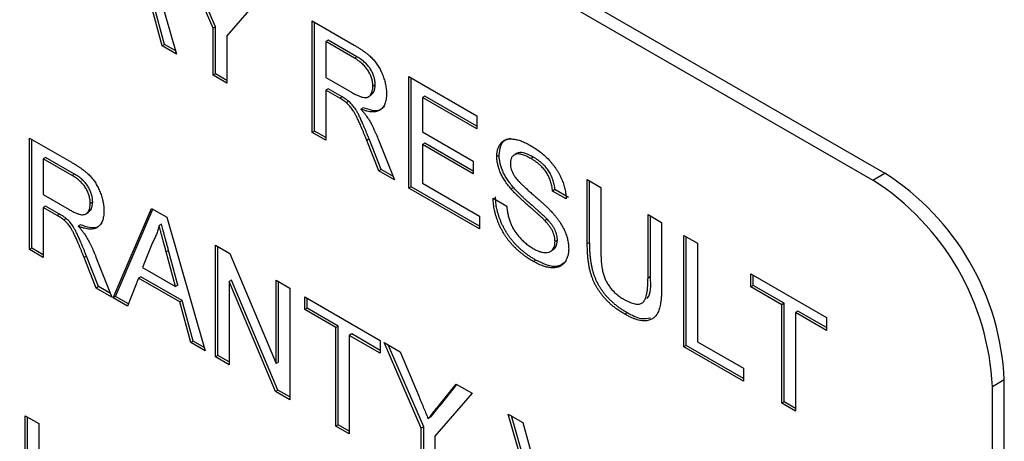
# Model space of a CAD drawing. Header units: millimetres. Extents: x 61 to 414, y 33 to 258.
# Tile 24 of 42: x 352 to 359, y 186 to 189. Entities that reach past the tile are written whole.
import ezdxf

# ---------------------------------------------------------------- set-up
doc = ezdxf.new("R2010")
doc.units = ezdxf.units.MM

msp = doc.modelspace()

# ---------------------------------------------------------------- linework, layer by layer
at = {"color": 7, "linetype": 'Continuous', "lineweight": 25}
for p, q in [((346.7437, 194.6859), (358.4181, 187.9465)), ((346.6539, 194.6341), (358.3283, 187.8946)), ((352.8083, 189.846), (353.0968, 188.8407)), ((353.3708, 189.0379), (353.0914, 189.6827)), ((353.3887, 189.0483), (353.1213, 189.6654)), ((353.7526, 189.3009), (353.4732, 188.9788)), ((352.9879, 188.9035), (352.9053, 189.2094)), ((353.0059, 188.9139), (352.9232, 189.2197)), ((353.3887, 189.0483), (353.3708, 189.0379)), ((353.3887, 188.6929), (353.3887, 189.0483)), ((354.1148, 189.0918), (354.43, 188.9099)), ((354.1148, 188.253), (354.1148, 189.0918)), ((354.1328, 188.2633), (354.1328, 189.0815)), ((353.3708, 188.6825), (353.3708, 189.0379)), ((353.4732, 188.9788), (353.4732, 188.6234)), ((353.0059, 188.9139), (352.9879, 188.9035)), ((353.0968, 188.8407), (352.9879, 188.9035)), ((353.0896, 188.8655), (353.0059, 188.9139)), ((354.2352, 188.9463), (354.2173, 188.9359)), ((354.4338, 188.8109), (354.2173, 188.9359)), ((354.2173, 188.9359), (354.2173, 188.667)), ((354.4517, 188.8213), (354.2352, 188.9463)), ((354.4517, 188.8213), (354.4338, 188.8109)), ((353.3887, 188.6929), (353.3708, 188.6825)), ((353.4732, 188.6234), (353.3708, 188.6825)), ((353.4732, 188.6441), (353.3887, 188.6929)), ((354.8412, 188.6725), (355.3535, 188.3768)), ((354.8412, 187.8336), (354.8412, 188.6725)), ((354.2173, 188.667), (354.4118, 188.5547)), ((354.5891, 188.6101), (354.5712, 188.5997)), ((354.8592, 187.844), (354.8592, 188.6621)), ((354.2352, 188.5806), (354.2173, 188.5703)), ((354.2173, 188.5703), (354.2173, 188.1938)), ((354.3222, 188.5097), (354.2173, 188.5703)), ((354.3401, 188.5201), (354.2352, 188.5806)), ((354.5358, 188.5198), (354.5583, 188.5328)), ((354.9616, 188.5269), (354.9437, 188.5165)), ((355.3535, 188.3007), (354.9616, 188.5269)), ((354.3401, 188.5201), (354.3222, 188.5097)), ((354.3906, 188.487), (354.3727, 188.4767)), ((354.9437, 188.5165), (354.9437, 188.2584)), ((355.3535, 188.28), (354.9437, 188.5165)), ((354.4989, 188.4392), (354.4809, 188.4288)), ((355.3535, 188.3768), (355.3535, 188.28)), ((354.1328, 188.2633), (354.1148, 188.253)), ((354.2173, 188.1938), (354.1148, 188.253)), ((354.2173, 188.2146), (354.1328, 188.2633)), ((354.9437, 188.2584), (355.3255, 188.038)), ((351.9914, 188.2106), (352.3066, 188.0286)), ((351.9914, 187.3717), (351.9914, 188.2106)), ((352.0094, 187.3821), (352.0094, 188.2002)), ((354.5431, 188.2036), (354.5252, 188.1932)), ((354.6157, 187.9638), (354.5252, 188.1932)), ((354.6336, 187.9742), (354.5431, 188.2036)), ((354.6139, 188.1964), (354.7331, 187.896)), ((354.9616, 188.172), (354.9437, 188.1616)), ((354.9437, 188.1616), (354.9437, 187.8713)), ((355.3255, 187.9412), (354.9437, 188.1616)), ((355.3255, 187.9619), (354.9616, 188.172)), ((355.5204, 188.0822), (355.5025, 188.0718)), ((355.6554, 188.0962), (355.633, 188.0832)), ((352.1118, 188.065), (352.0938, 188.0546)), ((352.3104, 187.9296), (352.0938, 188.0546)), ((352.0938, 188.0546), (352.0938, 187.7858)), ((352.3283, 187.94), (352.1118, 188.065)), ((355.3255, 188.038), (355.3255, 187.9412)), ((355.7767, 188.0671), (355.7587, 188.0568)), ((352.3283, 187.94), (352.3104, 187.9296)), ((354.6336, 187.9742), (354.6157, 187.9638)), ((354.7331, 187.896), (354.6157, 187.9638)), ((354.7224, 187.9229), (354.6336, 187.9742)), ((358.3283, 187.8946), (358.4181, 187.9465)), ((354.9437, 187.8713), (355.3721, 187.624)), ((356.1823, 187.8983), (356.2848, 187.8391)), ((356.1823, 187.4157), (356.1823, 187.8983)), ((356.2003, 187.426), (356.2003, 187.8879)), ((352.0938, 187.7858), (352.2884, 187.6735)), ((354.8592, 187.844), (354.8412, 187.8336)), ((355.3721, 187.5272), (354.8412, 187.8336)), ((355.3721, 187.5479), (354.8592, 187.844)), ((355.6277, 187.8389), (355.6097, 187.8286)), ((355.9395, 187.8226), (355.9216, 187.8122)), ((356.024, 187.7531), (355.9216, 187.8122)), ((356.042, 187.7634), (355.9395, 187.8226)), ((356.2848, 187.8391), (356.2848, 187.3621)), ((352.4657, 187.7288), (352.4477, 187.7184)), ((355.4745, 187.7584), (355.577, 187.6993)), ((352.1118, 187.6994), (352.0938, 187.689)), ((352.0938, 187.689), (352.0938, 187.3126)), ((352.1988, 187.6284), (352.0938, 187.689)), ((352.2167, 187.6388), (352.1118, 187.6994)), ((352.2167, 187.6388), (352.1988, 187.6284)), ((352.4124, 187.6386), (352.4349, 187.6515)), ((352.6186, 187.0096), (352.9071, 187.6819)), ((352.6365, 187.02), (352.918, 187.6757)), ((352.9071, 187.6819), (353.0225, 187.6153)), ((356.6387, 187.6348), (356.7411, 187.5757)), ((356.6387, 187.1578), (356.6387, 187.6348)), ((352.2672, 187.6058), (352.2493, 187.5954)), ((352.9826, 187.5623), (352.9646, 187.5519)), ((353.0225, 187.6153), (353.311, 186.6099)), ((355.3721, 187.624), (355.3721, 187.5272)), ((355.8807, 187.5999), (355.8628, 187.5896)), ((356.6566, 187.1681), (356.6566, 187.6245)), ((356.7411, 187.5757), (356.7411, 187.0931)), ((352.3755, 187.5579), (352.3575, 187.5475)), ((352.915, 187.4257), (352.8406, 187.2364)), ((355.9582, 187.442), (355.9402, 187.4316)), ((356.2003, 187.426), (356.1823, 187.4157)), ((356.9088, 187.4789), (357.0112, 187.4198)), ((356.9088, 186.6401), (356.9088, 187.4789)), ((356.9267, 186.6504), (356.9267, 187.4685)), ((357.0112, 187.4198), (357.0112, 186.6777)), ((352.0094, 187.3821), (351.9914, 187.3717)), ((352.0938, 187.3126), (351.9914, 187.3717)), ((352.0938, 187.3333), (352.0094, 187.3821)), ((353.036, 187.3648), (353.018, 187.3544)), ((353.0888, 187.0931), (353.018, 187.3544)), ((353.1067, 187.1035), (353.036, 187.3648)), ((353.3884, 187.4041), (353.4966, 187.3416)), ((353.3884, 186.5653), (353.3884, 187.4041)), ((353.4063, 186.5756), (353.4063, 187.3937)), ((353.4966, 187.3416), (353.8447, 186.5147)), ((355.904, 187.3563), (355.9265, 187.3692)), ((352.4197, 187.3223), (352.4018, 187.3119)), ((352.4923, 187.0826), (352.4018, 187.3119)), ((352.5102, 187.0929), (352.4197, 187.3223)), ((352.4905, 187.3151), (352.6097, 187.0148)), ((355.7968, 187.292), (355.7788, 187.2816)), ((352.8406, 187.2364), (353.0888, 187.0931)), ((352.8099, 187.1573), (352.7271, 186.947)), ((352.8279, 187.1677), (352.8099, 187.1573)), ((353.1195, 186.9786), (352.8099, 187.1573)), ((353.1374, 186.989), (352.8279, 187.1677)), ((353.5088, 187.1424), (353.4908, 187.1321)), ((353.4908, 187.1321), (353.4908, 186.5061)), ((353.8389, 186.3052), (353.4908, 187.1321)), ((353.8569, 186.3155), (353.5088, 187.1424)), ((353.8447, 187.1407), (353.9472, 187.0815)), ((353.8447, 186.5147), (353.8447, 187.1407)), ((353.8627, 186.5251), (353.8627, 187.1303)), ((356.6566, 187.1681), (356.6387, 187.1578)), ((357.4117, 187.1886), (357.9798, 186.8606)), ((357.4117, 187.0918), (357.4117, 187.1886)), ((357.4296, 187.1022), (357.4296, 187.1782)), ((352.5102, 187.0929), (352.4923, 187.0826)), ((352.6097, 187.0148), (352.4923, 187.0826)), ((352.599, 187.0417), (352.5102, 187.0929)), ((353.1067, 187.1035), (353.0888, 187.0931)), ((353.9472, 187.0815), (353.9472, 186.2427)), ((357.4296, 187.1022), (357.4117, 187.0918)), ((357.6445, 186.9574), (357.4117, 187.0918)), ((357.6625, 186.9678), (357.4296, 187.1022)), ((352.6365, 187.02), (352.6186, 187.0096)), ((352.7271, 186.947), (352.6186, 187.0096)), ((352.7338, 186.9639), (352.6365, 187.02)), ((353.1374, 186.989), (353.1195, 186.9786)), ((353.2021, 186.6728), (353.1195, 186.9786)), ((353.2201, 186.6832), (353.1374, 186.989)), ((354.0589, 187.017), (354.627, 186.689)), ((354.0589, 186.9202), (354.0589, 187.017)), ((354.0769, 186.9306), (354.0769, 187.0066)), ((357.6625, 186.9678), (357.6445, 186.9574)), ((357.6625, 186.2257), (357.6625, 186.9678)), ((354.0769, 186.9306), (354.0589, 186.9202)), ((354.2918, 186.7858), (354.0589, 186.9202)), ((354.3097, 186.7962), (354.0769, 186.9306)), ((356.4814, 186.8967), (356.4635, 186.8864)), ((357.6445, 186.2153), (357.6445, 186.9574)), ((357.7649, 186.9086), (357.747, 186.8982)), ((357.747, 186.8982), (357.747, 186.1562)), ((357.9798, 186.7638), (357.747, 186.8982)), ((357.9798, 186.7846), (357.7649, 186.9086)), ((357.9798, 186.8606), (357.9798, 186.7638)), ((354.3097, 186.7962), (354.2918, 186.7858)), ((354.2918, 186.0437), (354.2918, 186.7858)), ((354.3097, 186.0541), (354.3097, 186.7962)), ((353.2201, 186.6832), (353.2021, 186.6728)), ((353.311, 186.6099), (353.2021, 186.6728)), ((353.3038, 186.6348), (353.2201, 186.6832)), ((354.4122, 186.737), (354.3942, 186.7267)), ((354.3942, 186.7267), (354.3942, 185.9846)), ((354.627, 186.5923), (354.3942, 186.7267)), ((354.627, 186.613), (354.4122, 186.737)), ((354.627, 186.689), (354.627, 186.5923)), ((354.656, 186.6723), (354.7771, 186.6024)), ((354.9354, 186.0276), (354.656, 186.6723)), ((357.0112, 186.6777), (357.3558, 186.4788)), ((354.9533, 186.038), (354.6859, 186.655)), ((354.7771, 186.6024), (354.9181, 186.2646)), ((356.9267, 186.6504), (356.9088, 186.6401)), ((357.3558, 186.382), (356.9088, 186.6401)), ((357.3558, 186.4027), (356.9267, 186.6504)), ((353.4063, 186.5756), (353.3884, 186.5653)), ((353.4908, 186.5061), (353.3884, 186.5653)), ((353.4908, 186.5269), (353.4063, 186.5756)), ((353.8627, 186.5251), (353.8447, 186.5147)), ((357.3558, 186.4788), (357.3558, 186.382)), ((359.3161, 186.391), (359.2263, 186.3392)), ((359.3161, 180.7912), (359.3161, 186.391)), ((353.8569, 186.3155), (353.8389, 186.3052)), ((353.9472, 186.2427), (353.8389, 186.3052)), ((353.9472, 186.2634), (353.8569, 186.3155)), ((355.0607, 186.1919), (355.196, 186.3606)), ((355.0786, 186.2022), (355.2026, 186.3568)), ((355.196, 186.3606), (355.3172, 186.2906)), ((359.2263, 180.7393), (359.2263, 186.3392)), ((355.3172, 186.2906), (355.0378, 185.9684)), ((355.0786, 186.2022), (355.0607, 186.1919)), ((357.6625, 186.2257), (357.6445, 186.2153)), ((357.747, 186.1562), (357.6445, 186.2153)), ((357.747, 186.1769), (357.6625, 186.2257)), ((351.9588, 186.1223), (352.0612, 186.0632)), ((351.9588, 185.2834), (351.9588, 186.1223)), ((351.9768, 185.2938), (351.9768, 186.1119)), ((355.0047, 186.1105), (354.9868, 186.1001)), ((355.587, 186.1349), (355.6981, 186.0708)), ((355.8798, 185.127), (355.587, 186.1349)), ((355.8978, 185.1374), (355.6122, 186.1203)), ((352.0612, 186.0632), (352.0612, 185.2243)), ((354.3097, 186.0541), (354.2918, 186.0437)), ((354.3942, 185.9846), (354.2918, 186.0437)), ((354.3942, 186.0053), (354.3097, 186.0541)), ((354.9533, 186.038), (354.9354, 186.0276)), ((354.9354, 185.6722), (354.9354, 186.0276)), ((354.9533, 185.6826), (354.9533, 186.038)), ((355.6981, 186.0708), (355.8957, 185.3554)), ((355.0378, 185.9684), (355.0378, 185.613))]:
    msp.add_line(p, q, dxfattribs=at)
for centre in [(357.3664, 186.3023), (357.2766, 186.2505)]:
    msp.add_arc(centre, 1.9517, 2.60548, 57.39452, dxfattribs=at)
for points, knots in [([(354.43, 188.9099), (354.4374, 188.9055), (354.4518, 188.8971), (354.4726, 188.8842), (354.4921, 188.871), (354.5102, 188.8584), (354.5269, 188.8454), (354.5423, 188.8328), (354.5563, 188.8202), (354.569, 188.8075), (354.5808, 188.7947), (354.5918, 188.781), (354.6023, 188.7668), (354.612, 188.7516), (354.6212, 188.7359), (354.6299, 188.7194), (354.6379, 188.7021), (354.6477, 188.6784), (354.6582, 188.6482), (354.667, 188.6123), (354.6727, 188.5768), (354.6733, 188.5544), (354.6736, 188.5431)], [0, 0, 0, 0, 0.062113, 0.120212, 0.174385, 0.225444, 0.272358, 0.316388, 0.356869, 0.393978, 0.429589, 0.464683, 0.500036, 0.535483, 0.571363, 0.607909, 0.645662, 0.684517, 0.762579, 0.840497, 0.919073, 1, 1, 1, 1]), ([(354.5891, 188.6101), (354.589, 188.6148), (354.5887, 188.6242), (354.5873, 188.6386), (354.5846, 188.653), (354.5811, 188.6673), (354.5763, 188.6816), (354.5706, 188.6958), (354.5639, 188.71), (354.5562, 188.7241), (354.5473, 188.738), (354.5371, 188.7515), (354.5258, 188.7645), (354.5133, 188.7768), (354.4996, 188.7888), (354.4847, 188.8001), (354.4686, 188.8114), (354.4575, 188.8179), (354.4517, 188.8213)], [0, 0, 0, 0, 0.060326, 0.11816, 0.174187, 0.229539, 0.28345, 0.337827, 0.392632, 0.448466, 0.505965, 0.565059, 0.626654, 0.692232, 0.761131, 0.83531, 0.915326, 1, 1, 1, 1]), ([(354.5712, 188.5997), (354.571, 188.6045), (354.5708, 188.6139), (354.5694, 188.6282), (354.5667, 188.6426), (354.5631, 188.6569), (354.5583, 188.6712), (354.5527, 188.6855), (354.5459, 188.6996), (354.5382, 188.7138), (354.5293, 188.7277), (354.5192, 188.7411), (354.5078, 188.7541), (354.4953, 188.7664), (354.4816, 188.7784), (354.4667, 188.7897), (354.4507, 188.801), (354.4395, 188.8075), (354.4338, 188.8109)], [0, 0, 0, 0, 0.060326, 0.11816, 0.174187, 0.229539, 0.28345, 0.337827, 0.392632, 0.448466, 0.505965, 0.565059, 0.626654, 0.692232, 0.761131, 0.83531, 0.915326, 1, 1, 1, 1]), ([(354.4118, 188.5547), (354.4216, 188.5493), (354.4398, 188.5391), (354.4653, 188.5272), (354.487, 188.5191), (354.5054, 188.515), (354.5209, 188.5151), (354.5343, 188.5184), (354.5455, 188.5258), (354.5548, 188.536), (354.562, 188.549), (354.5672, 188.564), (354.5706, 188.5808), (354.571, 188.5933), (354.5712, 188.5997)], [0, 0, 0, 0, 0.12886, 0.240892, 0.338044, 0.42012, 0.494058, 0.566095, 0.636805, 0.709148, 0.781942, 0.854285, 0.92617, 1, 1, 1, 1]), ([(354.5548, 188.5332), (354.5643, 188.5405), (354.5848, 188.5565), (354.5876, 188.5913), (354.5891, 188.6101)], [0, 0, 0, 0, 0.463028, 1, 1, 1, 1]), ([(354.6736, 188.5431), (354.6735, 188.536), (354.6732, 188.522), (354.671, 188.5024), (354.6671, 188.4847), (354.6621, 188.4684), (354.6553, 188.4542), (354.6474, 188.4413), (354.6376, 188.4307), (354.6266, 188.4213), (354.614, 188.414), (354.5997, 188.4092), (354.5839, 188.4067), (354.5663, 188.4067), (354.5473, 188.4084), (354.5266, 188.4129), (354.5044, 188.4197), (354.4889, 188.4257), (354.4809, 188.4288)], [0, 0, 0, 0, 0.061413, 0.121295, 0.179224, 0.235938, 0.292217, 0.348197, 0.404445, 0.462026, 0.520334, 0.580383, 0.641826, 0.706363, 0.773851, 0.845266, 0.920155, 1, 1, 1, 1]), ([(354.3727, 188.4767), (354.3697, 188.479), (354.363, 188.4843), (354.3515, 188.4918), (354.3377, 188.5008), (354.3276, 188.5066), (354.3222, 188.5097)], [0, 0, 0, 0, 0.177495, 0.405226, 0.678388, 1, 1, 1, 1]), ([(354.3906, 188.487), (354.3877, 188.4894), (354.3809, 188.4946), (354.3695, 188.5022), (354.3556, 188.5112), (354.3456, 188.5169), (354.3401, 188.5201)], [0, 0, 0, 0, 0.177495, 0.405226, 0.678388, 1, 1, 1, 1]), ([(354.5252, 188.1932), (354.5219, 188.2013), (354.5156, 188.217), (354.5065, 188.2398), (354.4976, 188.2612), (354.4893, 188.2812), (354.4813, 188.2999), (354.4737, 188.3171), (354.4667, 188.3331), (354.4581, 188.3519), (354.448, 188.373), (354.4363, 188.3956), (354.4251, 188.4147), (354.4113, 188.435), (354.3942, 188.4564), (354.3797, 188.47), (354.3727, 188.4767)], [0, 0, 0, 0, 0.080781, 0.156541, 0.227935, 0.29431, 0.356868, 0.414759, 0.467641, 0.516748, 0.60473, 0.681571, 0.74811, 0.804941, 0.905406, 1, 1, 1, 1]), ([(354.5431, 188.2036), (354.5399, 188.2117), (354.5336, 188.2273), (354.5245, 188.2502), (354.5155, 188.2715), (354.5072, 188.2916), (354.4993, 188.3102), (354.4917, 188.3275), (354.4847, 188.3434), (354.476, 188.3623), (354.466, 188.3834), (354.4542, 188.406), (354.443, 188.425), (354.4292, 188.4453), (354.4122, 188.4667), (354.3977, 188.4804), (354.3906, 188.487)], [0, 0, 0, 0, 0.080781, 0.156541, 0.227935, 0.29431, 0.356868, 0.414759, 0.467641, 0.516748, 0.60473, 0.681571, 0.74811, 0.804941, 0.905406, 1, 1, 1, 1]), ([(354.6583, 188.4532), (354.6473, 188.4406), (354.6113, 188.3991), (354.545, 188.4227), (354.4989, 188.4392)], [0, 0, 0, 0, 0.303857, 1, 1, 1, 1]), ([(354.4809, 188.4288), (354.4868, 188.422), (354.4979, 188.4091), (354.5133, 188.3901), (354.5263, 188.3722), (354.5339, 188.3604), (354.5374, 188.3549)], [0, 0, 0, 0, 0.293076, 0.556562, 0.791914, 1, 1, 1, 1]), ([(354.5374, 188.3549), (354.5443, 188.3431), (354.5584, 188.319), (354.5778, 188.2806), (354.5966, 188.2395), (354.6081, 188.211), (354.6139, 188.1964)], [0, 0, 0, 0, 0.2295276, 0.4714659, 0.7281863, 1, 1, 1, 1]), ([(355.5025, 188.0718), (355.5028, 188.082), (355.5035, 188.1023), (355.5096, 188.1291), (355.5193, 188.1527), (355.5304, 188.1695), (355.5412, 188.1808), (355.5502, 188.1883), (355.5602, 188.1941), (355.571, 188.1988), (355.5828, 188.2019), (355.5953, 188.2041), (355.6089, 188.2043), (355.6281, 188.2035), (355.6536, 188.199), (355.6859, 188.1893), (355.7198, 188.175), (355.7429, 188.1624), (355.7547, 188.1559)], [0, 0, 0, 0, 0.074995, 0.149165, 0.223664, 0.300412, 0.33957, 0.378921, 0.418096, 0.45823, 0.498427, 0.539708, 0.582216, 0.625824, 0.715481, 0.807384, 0.901634, 1, 1, 1, 1]), ([(355.5204, 188.0822), (355.523, 188.1064), (355.528, 188.1549), (355.5595, 188.2), (355.5912, 188.2067), (355.6043, 188.2095)], [0, 0, 0, 0, 0.369281, 0.738694, 1, 1, 1, 1]), ([(355.7547, 188.1559), (355.7676, 188.1481), (355.7927, 188.1329), (355.8293, 188.1063), (355.8634, 188.0771), (355.8901, 188.051), (355.9099, 188.0289), (355.9239, 188.0123), (355.9369, 187.9951), (355.9491, 187.9776), (355.9604, 187.9597), (355.9707, 187.9414), (355.9804, 187.9228), (355.9918, 187.8975), (356.004, 187.8657), (356.0146, 187.8276), (356.0219, 187.7896), (356.0233, 187.7654), (356.024, 187.7531)], [0, 0, 0, 0, 0.100475, 0.195644, 0.286083, 0.372983, 0.415026, 0.456052, 0.495939, 0.535566, 0.574087, 0.612519, 0.651081, 0.689513, 0.766237, 0.84235, 0.919974, 1, 1, 1, 1]), ([(355.6277, 187.8389), (355.6191, 187.8492), (355.6026, 187.869), (355.5804, 187.9003), (355.5617, 187.9315), (355.5466, 187.9626), (355.5347, 187.9935), (355.5267, 188.0238), (355.5212, 188.0539), (355.5207, 188.0726), (355.5204, 188.0822)], [0, 0, 0, 0, 0.144805, 0.279512, 0.406394, 0.527502, 0.645393, 0.761885, 0.878942, 1, 1, 1, 1]), ([(355.7587, 188.0568), (355.7523, 188.0605), (355.7398, 188.0676), (355.7217, 188.076), (355.705, 188.0829), (355.6896, 188.0878), (355.6756, 188.0906), (355.6628, 188.092), (355.6515, 188.0908), (355.6416, 188.088), (355.633, 188.0835), (355.6256, 188.0777), (355.619, 188.0713), (355.6139, 188.0633), (355.6098, 188.0544), (355.6071, 188.044), (355.6052, 188.0328), (355.605, 188.0246), (355.6049, 188.0204)], [0, 0, 0, 0, 0.091511, 0.177143, 0.257108, 0.331198, 0.400592, 0.465625, 0.526973, 0.585443, 0.641399, 0.695044, 0.746782, 0.796959, 0.847545, 0.897439, 0.947649, 1, 1, 1, 1]), ([(355.7767, 188.0671), (355.7572, 188.0772), (355.7185, 188.0974), (355.6727, 188.1084), (355.6576, 188.095), (355.6547, 188.0925)], [0, 0, 0, 0, 0.44867, 0.894532, 1, 1, 1, 1]), ([(352.3066, 188.0286), (352.314, 188.0243), (352.3284, 188.0158), (352.3492, 188.0029), (352.3687, 187.9897), (352.3867, 187.9771), (352.4035, 187.9641), (352.4188, 187.9515), (352.4329, 187.9389), (352.4456, 187.9263), (352.4574, 187.9134), (352.4684, 187.8997), (352.4789, 187.8855), (352.4886, 187.8703), (352.4978, 187.8546), (352.5065, 187.8381), (352.5145, 187.8209), (352.5243, 187.7971), (352.5348, 187.7669), (352.5436, 187.7311), (352.5493, 187.6955), (352.5499, 187.6732), (352.5502, 187.6618)], [0, 0, 0, 0, 0.062113, 0.120212, 0.174385, 0.225444, 0.272358, 0.316388, 0.356869, 0.393978, 0.429589, 0.464683, 0.500036, 0.535483, 0.571363, 0.607909, 0.645662, 0.684517, 0.762579, 0.840497, 0.919073, 1, 1, 1, 1]), ([(355.6097, 187.8286), (355.6012, 187.8388), (355.5847, 187.8587), (355.5625, 187.8899), (355.5437, 187.9211), (355.5286, 187.9523), (355.5167, 187.9832), (355.5087, 188.0135), (355.5032, 188.0435), (355.5027, 188.0623), (355.5025, 188.0718)], [0, 0, 0, 0, 0.144805, 0.279512, 0.406394, 0.527502, 0.645393, 0.761885, 0.878942, 1, 1, 1, 1]), ([(355.6049, 188.0204), (355.6052, 188.013), (355.6057, 187.9987), (355.6109, 187.9758), (355.619, 187.953), (355.627, 187.9385), (355.631, 187.9312)], [0, 0, 0, 0, 0.262741, 0.509957, 0.753327, 1, 1, 1, 1]), ([(355.9216, 187.8122), (355.9209, 187.8186), (355.9196, 187.8311), (355.9165, 187.8499), (355.9121, 187.8683), (355.9069, 187.886), (355.9006, 187.9032), (355.8932, 187.9198), (355.8848, 187.9359), (355.8754, 187.9516), (355.8648, 187.9666), (355.8531, 187.9811), (355.8402, 187.9951), (355.8262, 188.0086), (355.811, 188.0215), (355.7946, 188.034), (355.777, 188.0458), (355.7649, 188.053), (355.7587, 188.0568)], [0, 0, 0, 0, 0.067155, 0.131403, 0.192732, 0.251253, 0.307704, 0.362699, 0.417778, 0.472304, 0.527873, 0.58523, 0.645057, 0.707952, 0.774434, 0.84494, 0.920404, 1, 1, 1, 1]), ([(355.9395, 187.8226), (355.9389, 187.829), (355.9376, 187.8415), (355.9344, 187.8603), (355.93, 187.8787), (355.9248, 187.8964), (355.9185, 187.9135), (355.9112, 187.9302), (355.9027, 187.9463), (355.8934, 187.962), (355.8828, 187.977), (355.8711, 187.9915), (355.8582, 188.0055), (355.8442, 188.019), (355.829, 188.0319), (355.8126, 188.0444), (355.795, 188.0561), (355.7829, 188.0634), (355.7767, 188.0671)], [0, 0, 0, 0, 0.067155, 0.131403, 0.192732, 0.251253, 0.307704, 0.362699, 0.417778, 0.472304, 0.527873, 0.58523, 0.645057, 0.707952, 0.774434, 0.84494, 0.920404, 1, 1, 1, 1]), ([(352.4477, 187.7184), (352.4476, 187.7232), (352.4473, 187.7326), (352.446, 187.7469), (352.4433, 187.7613), (352.4397, 187.7757), (352.4349, 187.79), (352.4293, 187.8042), (352.4225, 187.8184), (352.4148, 187.8325), (352.4059, 187.8464), (352.3958, 187.8598), (352.3844, 187.8728), (352.3719, 187.8852), (352.3582, 187.8971), (352.3433, 187.9085), (352.3272, 187.9197), (352.3161, 187.9263), (352.3104, 187.9296)], [0, 0, 0, 0, 0.060326, 0.11816, 0.174187, 0.229539, 0.28345, 0.337827, 0.392632, 0.448466, 0.505965, 0.565059, 0.626654, 0.692232, 0.761131, 0.83531, 0.915326, 1, 1, 1, 1]), ([(352.4657, 187.7288), (352.4656, 187.7336), (352.4653, 187.743), (352.4639, 187.7573), (352.4612, 187.7717), (352.4577, 187.786), (352.4529, 187.8003), (352.4472, 187.8146), (352.4405, 187.8287), (352.4327, 187.8429), (352.4239, 187.8568), (352.4137, 187.8702), (352.4024, 187.8832), (352.3899, 187.8955), (352.3762, 187.9075), (352.3613, 187.9188), (352.3452, 187.9301), (352.3341, 187.9366), (352.3283, 187.94)], [0, 0, 0, 0, 0.060326, 0.11816, 0.174187, 0.229539, 0.28345, 0.337827, 0.392632, 0.448466, 0.505965, 0.565059, 0.626654, 0.692232, 0.761131, 0.83531, 0.915326, 1, 1, 1, 1]), ([(355.631, 187.9312), (355.6335, 187.9273), (355.6391, 187.9186), (355.6495, 187.9053), (355.6623, 187.8906), (355.6778, 187.8743), (355.6958, 187.8566), (355.7163, 187.8372), (355.7394, 187.8164), (355.7644, 187.7947), (355.7897, 187.7728), (355.8137, 187.7517), (355.8357, 187.7321), (355.8558, 187.7139), (355.8738, 187.697), (355.8899, 187.6813), (355.904, 187.6672), (355.9126, 187.658), (355.9166, 187.6538)], [0, 0, 0, 0, 0.032743, 0.07241, 0.119611, 0.174673, 0.237345, 0.308352, 0.38763, 0.474784, 0.563332, 0.645136, 0.720203, 0.789134, 0.851497, 0.907331, 0.956969, 1, 1, 1, 1]), ([(355.8628, 187.5896), (355.8602, 187.5922), (355.8544, 187.5983), (355.8445, 187.6077), (355.8328, 187.6192), (355.8189, 187.632), (355.8029, 187.6463), (355.785, 187.6625), (355.765, 187.6802), (355.7435, 187.6991), (355.7218, 187.7183), (355.7011, 187.7369), (355.6821, 187.7546), (355.6646, 187.7713), (355.6486, 187.787), (355.6342, 187.8017), (355.6213, 187.8153), (355.6134, 187.8243), (355.6097, 187.8286)], [0, 0, 0, 0, 0.0312, 0.070487, 0.117215, 0.171576, 0.234122, 0.303963, 0.382156, 0.467646, 0.554335, 0.635074, 0.710037, 0.779092, 0.842966, 0.901001, 0.953246, 1, 1, 1, 1]), ([(355.8807, 187.5999), (355.8782, 187.6026), (355.8724, 187.6087), (355.8625, 187.618), (355.8507, 187.6295), (355.8368, 187.6424), (355.8209, 187.6567), (355.8029, 187.6728), (355.7829, 187.6905), (355.7615, 187.7095), (355.7398, 187.7286), (355.7191, 187.7472), (355.7001, 187.765), (355.6825, 187.7816), (355.6666, 187.7974), (355.6522, 187.8121), (355.6393, 187.8256), (355.6314, 187.8347), (355.6277, 187.8389)], [0, 0, 0, 0, 0.0312, 0.070487, 0.117215, 0.171576, 0.234122, 0.303963, 0.382156, 0.467646, 0.554335, 0.635074, 0.710037, 0.779092, 0.842966, 0.901001, 0.953246, 1, 1, 1, 1]), ([(352.2884, 187.6735), (352.2982, 187.668), (352.3164, 187.6578), (352.3419, 187.6459), (352.3636, 187.6378), (352.382, 187.6337), (352.3975, 187.6339), (352.4109, 187.6371), (352.4221, 187.6445), (352.4314, 187.6547), (352.4386, 187.6677), (352.4438, 187.6827), (352.4472, 187.6995), (352.4476, 187.7121), (352.4477, 187.7184)], [0, 0, 0, 0, 0.12886, 0.240892, 0.338044, 0.42012, 0.494058, 0.566095, 0.636805, 0.709148, 0.781942, 0.854285, 0.92617, 1, 1, 1, 1]), ([(352.4314, 187.6519), (352.4409, 187.6593), (352.4614, 187.6752), (352.4642, 187.7101), (352.4657, 187.7288)], [0, 0, 0, 0, 0.463028, 1, 1, 1, 1]), ([(355.7788, 187.2816), (355.7709, 187.2863), (355.7554, 187.2953), (355.7326, 187.3103), (355.7108, 187.3255), (355.69, 187.3413), (355.6702, 187.3578), (355.6513, 187.3748), (355.6334, 187.3921), (355.6165, 187.4101), (355.6005, 187.4289), (355.5854, 187.4479), (355.5712, 187.4678), (355.558, 187.4883), (355.5453, 187.5093), (355.5339, 187.531), (355.5232, 187.5532), (355.5135, 187.5758), (355.5048, 187.5988), (355.497, 187.6218), (355.4905, 187.6448), (355.4852, 187.6677), (355.4807, 187.6906), (355.4776, 187.7133), (355.4753, 187.7361), (355.4748, 187.7509), (355.4745, 187.7584)], [0, 0, 0, 0, 0.052493, 0.102825, 0.151397, 0.198033, 0.242876, 0.285999, 0.327849, 0.368395, 0.407852, 0.446838, 0.485166, 0.523341, 0.561602, 0.59992, 0.638496, 0.677791, 0.71729, 0.756605, 0.796068, 0.835886, 0.875714, 0.916263, 0.95776, 1, 1, 1, 1]), ([(355.7968, 187.292), (355.7889, 187.2966), (355.7734, 187.3057), (355.7506, 187.3206), (355.7288, 187.3358), (355.7079, 187.3517), (355.6881, 187.3682), (355.6693, 187.3852), (355.6514, 187.4025), (355.6344, 187.4205), (355.6185, 187.4392), (355.6033, 187.4583), (355.5891, 187.4782), (355.5759, 187.4987), (355.5633, 187.5196), (355.5518, 187.5413), (355.5411, 187.5635), (355.5314, 187.5862), (355.5228, 187.6092), (355.515, 187.6322), (355.5084, 187.6552), (355.5031, 187.6781), (355.4986, 187.7009), (355.4955, 187.7236), (355.4932, 187.7464), (355.4927, 187.7613), (355.4925, 187.7688)], [0, 0, 0, 0, 0.052493, 0.102825, 0.151397, 0.198033, 0.242876, 0.285999, 0.327849, 0.368395, 0.407852, 0.446838, 0.485166, 0.523341, 0.561602, 0.59992, 0.638496, 0.677791, 0.71729, 0.756605, 0.796068, 0.835886, 0.875714, 0.916263, 0.95776, 1, 1, 1, 1]), ([(352.2672, 187.6058), (352.2643, 187.6081), (352.2575, 187.6134), (352.2461, 187.6209), (352.2322, 187.6299), (352.2222, 187.6357), (352.2167, 187.6388)], [0, 0, 0, 0, 0.1774947, 0.4052256, 0.6783881, 1, 1, 1, 1]), ([(352.5502, 187.6618), (352.55, 187.6547), (352.5498, 187.6407), (352.5476, 187.6211), (352.5437, 187.6034), (352.5387, 187.5872), (352.5319, 187.573), (352.524, 187.5601), (352.5142, 187.5494), (352.5032, 187.5401), (352.4906, 187.5327), (352.4763, 187.528), (352.4604, 187.5254), (352.4429, 187.5254), (352.4239, 187.5271), (352.4032, 187.5317), (352.3809, 187.5385), (352.3655, 187.5444), (352.3575, 187.5475)], [0, 0, 0, 0, 0.061413, 0.121295, 0.179224, 0.235938, 0.292217, 0.348197, 0.404445, 0.462026, 0.520334, 0.580383, 0.641826, 0.706363, 0.773851, 0.845266, 0.920155, 1, 1, 1, 1]), ([(355.577, 187.6993), (355.5781, 187.688), (355.5803, 187.6663), (355.5863, 187.6339), (355.5941, 187.6034), (355.6038, 187.5744), (355.6166, 187.5464), (355.632, 187.519), (355.6507, 187.4921), (355.6717, 187.4657), (355.6952, 187.4409), (355.7203, 187.4181), (355.7469, 187.3978), (355.765, 187.3867), (355.7743, 187.381)], [0, 0, 0, 0, 0.093796, 0.180188, 0.260363, 0.334847, 0.407093, 0.481448, 0.559271, 0.64227, 0.728586, 0.815978, 0.906035, 1, 1, 1, 1]), ([(355.9166, 187.6538), (355.9218, 187.648), (355.9321, 187.6366), (355.9466, 187.6189), (355.9602, 187.6014), (355.9726, 187.5839), (355.984, 187.5664), (355.9943, 187.549), (356.0038, 187.5316), (356.0119, 187.5142), (356.0192, 187.4969), (356.0255, 187.4797), (356.0307, 187.4626), (356.0352, 187.4455), (356.0384, 187.4285), (356.0409, 187.4115), (356.0424, 187.3946), (356.0426, 187.3837), (356.0426, 187.3782)], [0, 0, 0, 0, 0.074931, 0.147078, 0.216364, 0.282503, 0.346688, 0.408836, 0.469262, 0.528432, 0.587001, 0.644416, 0.702189, 0.759767, 0.81849, 0.877633, 0.93802, 1, 1, 1, 1]), ([(352.2493, 187.5954), (352.2463, 187.5977), (352.2396, 187.603), (352.2281, 187.6105), (352.2142, 187.6195), (352.2042, 187.6253), (352.1988, 187.6284)], [0, 0, 0, 0, 0.1774947, 0.4052256, 0.6783881, 1, 1, 1, 1]), ([(352.4018, 187.3119), (352.3985, 187.32), (352.3922, 187.3357), (352.3831, 187.3586), (352.3742, 187.3799), (352.3659, 187.3999), (352.3579, 187.4186), (352.3503, 187.4359), (352.3433, 187.4518), (352.3347, 187.4706), (352.3246, 187.4918), (352.3129, 187.5143), (352.3017, 187.5334), (352.2879, 187.5537), (352.2708, 187.5751), (352.2563, 187.5888), (352.2493, 187.5954)], [0, 0, 0, 0, 0.080781, 0.156541, 0.227935, 0.29431, 0.356868, 0.414759, 0.467641, 0.516748, 0.60473, 0.681571, 0.74811, 0.804941, 0.905406, 1, 1, 1, 1]), ([(352.4197, 187.3223), (352.4165, 187.3304), (352.4102, 187.3461), (352.401, 187.3689), (352.3921, 187.3903), (352.3838, 187.4103), (352.3759, 187.429), (352.3683, 187.4462), (352.3613, 187.4622), (352.3526, 187.481), (352.3426, 187.5021), (352.3308, 187.5247), (352.3196, 187.5438), (352.3058, 187.5641), (352.2888, 187.5855), (352.2743, 187.5991), (352.2672, 187.6058)], [0, 0, 0, 0, 0.080781, 0.156541, 0.227935, 0.29431, 0.356868, 0.414759, 0.467641, 0.516748, 0.60473, 0.681571, 0.74811, 0.804941, 0.905406, 1, 1, 1, 1]), ([(352.5349, 187.5719), (352.5239, 187.5593), (352.4878, 187.5178), (352.4216, 187.5415), (352.3755, 187.5579)], [0, 0, 0, 0, 0.3038574, 1, 1, 1, 1]), ([(353.036, 187.3648), (353.0333, 187.3749), (353.028, 187.3946), (353.0201, 187.4233), (353.0129, 187.4505), (353.0058, 187.476), (352.9995, 187.4999), (352.9936, 187.5221), (352.9878, 187.5428), (352.9843, 187.556), (352.9826, 187.5623)], [0, 0, 0, 0, 0.153148, 0.299433, 0.436426, 0.565671, 0.686508, 0.799269, 0.903395, 1, 1, 1, 1]), ([(355.9402, 187.4316), (355.94, 187.4378), (355.9395, 187.4499), (355.9363, 187.469), (355.9304, 187.4882), (355.9227, 187.5076), (355.912, 187.5275), (355.8984, 187.548), (355.8818, 187.569), (355.8693, 187.5825), (355.8628, 187.5896)], [0, 0, 0, 0, 0.117768, 0.230176, 0.339843, 0.450625, 0.566943, 0.696021, 0.839438, 1, 1, 1, 1]), ([(355.9582, 187.442), (355.9579, 187.4482), (355.9574, 187.4603), (355.9543, 187.4794), (355.9484, 187.4986), (355.9407, 187.518), (355.9299, 187.5379), (355.9164, 187.5583), (355.8997, 187.5794), (355.8873, 187.5928), (355.8807, 187.5999)], [0, 0, 0, 0, 0.117768, 0.230176, 0.339843, 0.450625, 0.566943, 0.696021, 0.839438, 1, 1, 1, 1]), ([(352.3575, 187.5475), (352.3634, 187.5407), (352.3745, 187.5278), (352.3899, 187.5088), (352.4029, 187.4909), (352.4104, 187.4791), (352.414, 187.4736)], [0, 0, 0, 0, 0.293076, 0.556562, 0.791914, 1, 1, 1, 1]), ([(352.9646, 187.5519), (352.9618, 187.5403), (352.9563, 187.5169), (352.9446, 187.4846), (352.9313, 187.4537), (352.9205, 187.435), (352.915, 187.4257)], [0, 0, 0, 0, 0.247294, 0.495608, 0.746359, 1, 1, 1, 1]), ([(353.018, 187.3544), (353.0153, 187.3645), (353.01, 187.3842), (353.0021, 187.413), (352.9949, 187.4401), (352.9879, 187.4656), (352.9815, 187.4895), (352.9756, 187.5117), (352.9698, 187.5324), (352.9663, 187.5456), (352.9646, 187.5519)], [0, 0, 0, 0, 0.153148, 0.299433, 0.436426, 0.565671, 0.686508, 0.799269, 0.903395, 1, 1, 1, 1]), ([(352.414, 187.4736), (352.4208, 187.4619), (352.4349, 187.4378), (352.4544, 187.3994), (352.4732, 187.3582), (352.4846, 187.3298), (352.4905, 187.3151)], [0, 0, 0, 0, 0.229528, 0.471466, 0.728186, 1, 1, 1, 1]), ([(355.7743, 187.381), (355.7825, 187.3764), (355.7985, 187.3675), (355.8217, 187.3583), (355.8435, 187.3515), (355.8635, 187.3488), (355.8817, 187.349), (355.8975, 187.3529), (355.911, 187.3597), (355.9215, 187.3702), (355.9298, 187.3829), (355.9359, 187.3973), (355.9395, 187.4136), (355.94, 187.4256), (355.9402, 187.4316)], [0, 0, 0, 0, 0.1055839, 0.2058681, 0.3009467, 0.3930019, 0.4809485, 0.5628739, 0.6414613, 0.7177416, 0.7917718, 0.8627164, 0.9317768, 1, 1, 1, 1]), ([(355.9225, 187.3705), (355.9315, 187.3763), (355.9524, 187.3899), (355.9561, 187.4231), (355.9582, 187.442)], [0, 0, 0, 0, 0.43085, 1, 1, 1, 1]), ([(356.4635, 186.8864), (356.4553, 186.8912), (356.4394, 186.9006), (356.4162, 186.9159), (356.394, 186.9319), (356.373, 186.9483), (356.353, 186.9656), (356.3343, 186.9835), (356.3166, 187.0019), (356.3001, 187.0208), (356.2848, 187.0405), (356.2706, 187.0605), (356.2574, 187.081), (356.2455, 187.1021), (356.2346, 187.1235), (356.225, 187.1455), (356.2166, 187.1679), (356.2091, 187.191), (356.2026, 187.2149), (356.1974, 187.2399), (356.1926, 187.2662), (356.189, 187.2936), (356.1858, 187.3225), (356.184, 187.3524), (356.1826, 187.3838), (356.1824, 187.4049), (356.1823, 187.4157)], [0, 0, 0, 0, 0.049704, 0.096844, 0.142151, 0.185722, 0.227185, 0.267311, 0.305922, 0.343223, 0.379594, 0.414974, 0.450006, 0.484727, 0.519189, 0.55389, 0.58911, 0.625241, 0.662766, 0.702744, 0.74522, 0.790538, 0.838268, 0.889309, 0.943205, 1, 1, 1, 1]), ([(356.4814, 186.8967), (356.4733, 186.9016), (356.4574, 186.911), (356.4341, 186.9263), (356.412, 186.9423), (356.3909, 186.9587), (356.371, 186.976), (356.3522, 186.9938), (356.3346, 187.0123), (356.318, 187.0312), (356.3028, 187.0508), (356.2885, 187.0709), (356.2754, 187.0914), (356.2635, 187.1124), (356.2526, 187.1339), (356.243, 187.1558), (356.2345, 187.1783), (356.2271, 187.2013), (356.2206, 187.2253), (356.2153, 187.2502), (356.2106, 187.2765), (356.207, 187.304), (356.2038, 187.3329), (356.2019, 187.3628), (356.2005, 187.3942), (356.2004, 187.4152), (356.2003, 187.426)], [0, 0, 0, 0, 0.049704, 0.096844, 0.142151, 0.185722, 0.227185, 0.267311, 0.305922, 0.343223, 0.379594, 0.414974, 0.450006, 0.484727, 0.519189, 0.55389, 0.58911, 0.625241, 0.662766, 0.702744, 0.74522, 0.790538, 0.838268, 0.889309, 0.943205, 1, 1, 1, 1]), ([(356.0426, 187.3782), (356.0423, 187.3674), (356.0415, 187.3461), (356.035, 187.3178), (356.0248, 187.2926), (356.0129, 187.2748), (356.0016, 187.2624), (355.9921, 187.2544), (355.9816, 187.2479), (355.9703, 187.2425), (355.9582, 187.2385), (355.9451, 187.2359), (355.9311, 187.2346), (355.9112, 187.2346), (355.8848, 187.2379), (355.8511, 187.2474), (355.8156, 187.2614), (355.7913, 187.2748), (355.7788, 187.2816)], [0, 0, 0, 0, 0.074816, 0.148535, 0.223872, 0.301297, 0.340894, 0.38034, 0.420127, 0.45995, 0.500831, 0.541907, 0.584439, 0.62808, 0.717267, 0.80786, 0.901925, 1, 1, 1, 1]), ([(356.2848, 187.3621), (356.2849, 187.3533), (356.285, 187.3365), (356.2857, 187.3119), (356.287, 187.2886), (356.2887, 187.2668), (356.291, 187.2465), (356.2939, 187.2276), (356.2972, 187.2102), (356.3021, 187.1893), (356.3103, 187.1644), (356.3232, 187.1356), (356.3389, 187.108), (356.3576, 187.0818), (356.3789, 187.0574), (356.4025, 187.0353), (356.4283, 187.015), (356.4462, 187.0042), (356.4555, 186.9985)], [0, 0, 0, 0, 0.06814, 0.131478, 0.190514, 0.245276, 0.295444, 0.341135, 0.382821, 0.420216, 0.489633, 0.556579, 0.623721, 0.692399, 0.763564, 0.837802, 0.915926, 1, 1, 1, 1]), ([(356.0238, 187.2831), (356.003, 187.2668), (355.9456, 187.2219), (355.8548, 187.2646), (355.7968, 187.292)], [0, 0, 0, 0, 0.360917, 1, 1, 1, 1]), ([(356.4555, 186.9985), (356.4634, 186.9941), (356.4788, 186.9855), (356.501, 186.9752), (356.5213, 186.9679), (356.5399, 186.9628), (356.5568, 186.9609), (356.5719, 186.9616), (356.5853, 186.965), (356.597, 186.9713), (356.6071, 186.9812), (356.6156, 186.995), (356.6228, 187.0125), (356.6287, 187.0339), (356.6331, 187.0594), (356.6365, 187.0886), (356.6382, 187.1218), (356.6385, 187.1454), (356.6387, 187.1578)], [0, 0, 0, 0, 0.0694768, 0.1341527, 0.1940321, 0.2498141, 0.3022612, 0.3519052, 0.3995062, 0.4456206, 0.4937238, 0.5465795, 0.6047686, 0.6693904, 0.7408971, 0.819837, 0.9059719, 1, 1, 1, 1]), ([(356.6298, 187.0045), (356.6315, 187.006), (356.6645, 187.0348), (356.6605, 187.1032), (356.6566, 187.1681)], [0, 0, 0, 0, 0.051292, 1, 1, 1, 1]), ([(356.7411, 187.0931), (356.741, 187.0829), (356.7408, 187.0631), (356.7399, 187.0345), (356.738, 187.0081), (356.7352, 186.9839), (356.732, 186.9615), (356.7277, 186.9414), (356.7228, 186.9232), (356.7172, 186.9069), (356.7103, 186.8927), (356.7025, 186.8799), (356.6934, 186.8687), (356.6831, 186.8591), (356.6714, 186.8514), (356.6587, 186.8448), (356.6446, 186.8399), (356.6294, 186.8366), (356.6129, 186.8352), (356.5952, 186.8359), (356.5762, 186.8391), (356.5561, 186.8441), (356.5347, 186.8515), (356.512, 186.8609), (356.4882, 186.8725), (356.4718, 186.8817), (356.4635, 186.8864)], [0, 0, 0, 0, 0.054643, 0.106336, 0.155155, 0.201481, 0.245018, 0.285951, 0.324626, 0.360881, 0.395653, 0.430375, 0.464745, 0.499441, 0.534727, 0.57042, 0.607162, 0.645173, 0.684093, 0.7239, 0.765171, 0.807985, 0.852778, 0.899518, 0.948634, 1, 1, 1, 1]), ([(356.6569, 186.8557), (356.6344, 186.8515), (356.5817, 186.8416), (356.518, 186.8766), (356.4814, 186.8967)], [0, 0, 0, 0, 0.426352, 1, 1, 1, 1]), ([(354.9181, 186.2646), (354.9244, 186.2495), (354.9366, 186.2204), (354.9544, 186.1779), (354.971, 186.1381), (354.9816, 186.1125), (354.9868, 186.1001)], [0, 0, 0, 0, 0.27481, 0.532281, 0.77433, 1, 1, 1, 1]), ([(354.9868, 186.1001), (354.9919, 186.1064), (355.0029, 186.1199), (355.0203, 186.1416), (355.0399, 186.1658), (355.0535, 186.1829), (355.0607, 186.1919)], [0, 0, 0, 0, 0.2078342, 0.4440754, 0.7078336, 1, 1, 1, 1]), ([(355.0047, 186.1105), (355.0099, 186.1168), (355.0209, 186.1303), (355.0383, 186.152), (355.0578, 186.1762), (355.0715, 186.1933), (355.0786, 186.2022)], [0, 0, 0, 0, 0.2078342, 0.4440754, 0.7078336, 1, 1, 1, 1])]:
    msp.add_open_spline(points, degree=3, knots=knots, dxfattribs=at)

doc.saveas('drawing.dxf')
